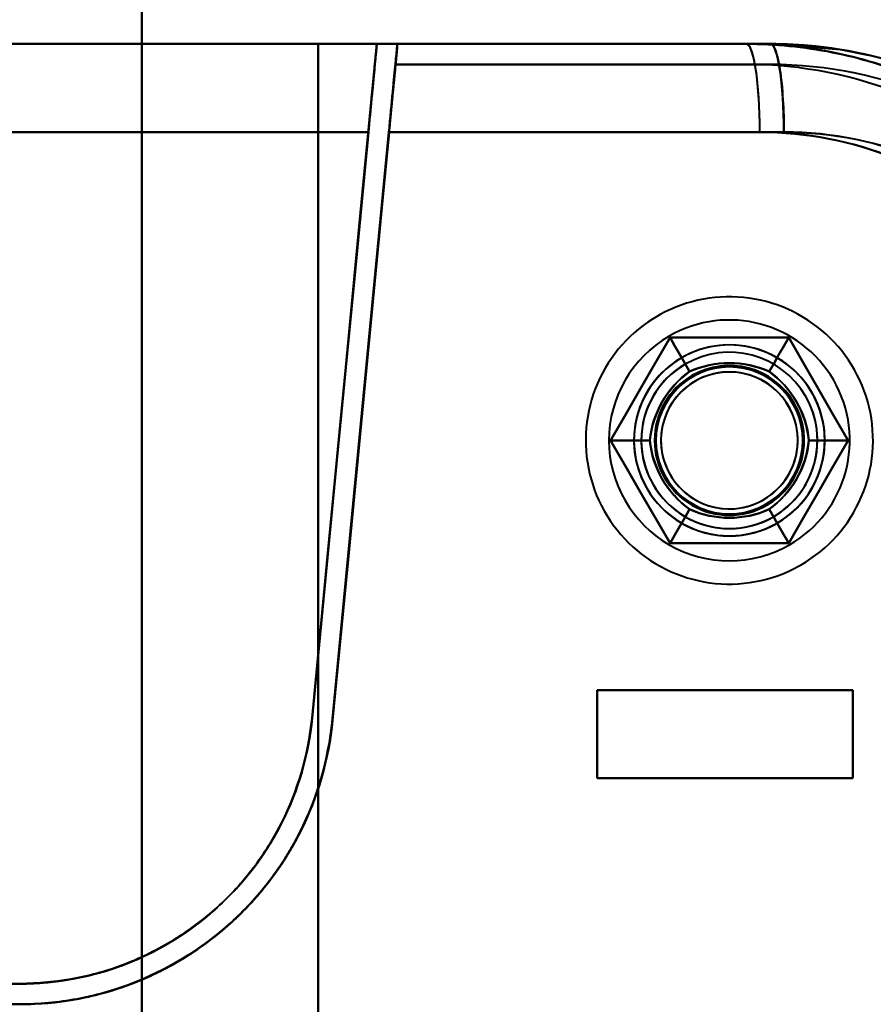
# Model space of a CAD drawing. Header units: millimetres. Extents: x -1115 to 1388, y -280 to 1010.
# Tile 64 of 76: x -322 to -293, y 785 to 818. Entities that reach past the tile are written whole.
import ezdxf

# ---------------------------------------------------------------- set-up
doc = ezdxf.new("R2010")
doc.units = ezdxf.units.MM
doc.layers.add('G-IMPT', color=8, linetype='Continuous', lineweight=40)

# ---------------------------------------------------------------- blocks, each defined once
blk = doc.blocks.new('NEXA 700 CALQUES_dwg-751640-Droite')
at = {"layer": 'G-IMPT'}
for p, q in [((-342.305, 817.372), (-309.5, 817.372)), ((-342.305, 817.372), (-309.5, 817.372)), ((-309.5, 817.372), (-342.305, 817.372)), ((-309.5, 817.372), (-342.305, 817.372)), ((-296.105, 817.372), (-308.802, 817.372)), ((-296.105, 817.372), (-308.802, 817.372)), ((-308.802, 817.372), (-296.105, 817.372)), ((-308.797, 817.372), (-296.919, 817.372)), ((-308.797, 817.372), (-296.919, 817.372)), ((-296.919, 817.372), (-308.797, 817.372)), ((-342.221, 814.372), (-309.788, 814.372)), ((-342.221, 814.372), (-309.788, 814.372)), ((-309.788, 814.372), (-342.221, 814.372)), ((-309.788, 814.372), (-342.221, 814.372)), ((-295.643, 814.372), (-309.089, 814.372)), ((-309.089, 814.372), (-295.643, 814.372)), ((-296.463, 814.372), (-309.085, 814.372)), ((-309.085, 814.372), (-296.463, 814.372)), ((-302, 795.372), (-293.3, 795.372)), ((-302, 795.372), (-293.3, 795.372)), ((-293.3, 795.372), (-302, 795.372)), ((-293.3, 795.372), (-302, 795.372)), ((-293.3, 792.372), (-302, 792.372)), ((-293.3, 792.372), (-302, 792.372)), ((-302, 792.372), (-293.3, 792.372)), ((-302, 792.372), (-293.3, 792.372)), ((-342.221, 785.372), (-321.657, 785.372)), ((-321.657, 785.372), (-342.221, 785.372)), ((-342.221, 785.372), (-321.657, 785.372)), ((-321.657, 784.672), (-342.221, 784.672))]:
    blk.add_line(p, q, dxfattribs=at)
at = {"layer": 'G-IMPT', "flags": 128}
for points in [[(-317.5, 717.872), (-317.5, 747.872), (-317.5, 777.872), (-317.5, 807.872), (-317.5, 837.872)], [(-317.5, 837.872), (-317.5, 807.872), (-317.5, 777.872), (-317.5, 747.872), (-317.5, 717.872)], [(-317.5, 717.872), (-317.5, 747.872), (-317.5, 777.872), (-317.5, 807.872), (-317.5, 837.872)], [(-317.5, 837.872), (-317.5, 807.872), (-317.5, 777.872), (-317.5, 747.872), (-317.5, 717.872)], [(-317.5, 717.872), (-317.5, 747.872), (-317.5, 777.872), (-317.5, 807.872), (-317.5, 837.872)], [(-317.5, 837.872), (-317.5, 807.872), (-317.5, 777.872), (-317.5, 747.872), (-317.5, 717.872)], [(-317.5, 837.872), (-317.5, 807.872), (-317.5, 777.872), (-317.5, 747.872), (-317.5, 717.872)], [(-317.5, 717.872), (-317.5, 747.872), (-317.5, 777.872), (-317.5, 807.872), (-317.5, 837.872)], [(-309.5, 817.372), (-324.069, 817.372), (-338.682, 817.372), (-342.305, 817.372)], [(-342.305, 817.372), (-327.683, 817.372), (-313.101, 817.372), (-309.5, 817.372)], [(-340.485, 817.372), (-334.738, 817.372), (-328.992, 817.372), (-323.246, 817.372), (-317.5, 817.372)], [(-317.5, 817.372), (-323.246, 817.372), (-328.992, 817.372), (-334.738, 817.372), (-340.485, 817.372)], [(-317.5, 817.372), (-323.246, 817.372), (-328.992, 817.372), (-334.738, 817.372), (-340.485, 817.372)], [(-340.485, 817.372), (-334.738, 817.372), (-328.992, 817.372), (-323.246, 817.372), (-317.5, 817.372)], [(-317.5, 817.372), (-317.5, 797.622), (-317.5, 777.872), (-317.5, 758.122), (-317.5, 738.372)], [(-317.5, 817.372), (-316, 817.372), (-314.5, 817.372), (-313, 817.372), (-311.5, 817.372)], [(-317.5, 738.372), (-317.5, 758.122), (-317.5, 777.872), (-317.5, 797.622), (-317.5, 817.372)], [(-311.5, 817.372), (-313, 817.372), (-314.5, 817.372), (-316, 817.372), (-317.5, 817.372)], [(-317.5, 817.372), (-317.5, 797.622), (-317.5, 777.872), (-317.5, 758.122), (-317.5, 738.372)], [(-317.5, 738.372), (-317.5, 758.122), (-317.5, 777.872), (-317.5, 797.622), (-317.5, 817.372)], [(-311.5, 817.372), (-313, 817.372), (-314.5, 817.372), (-316, 817.372), (-317.5, 817.372)], [(-317.5, 817.372), (-316, 817.372), (-314.5, 817.372), (-313, 817.372), (-311.5, 817.372)], [(-309.5, 817.372), (-310.051, 811.634), (-310.601, 805.895), (-311.152, 800.156), (-311.703, 794.417)], [(-311.703, 794.417), (-311.152, 800.156), (-310.601, 805.895), (-310.051, 811.634), (-309.5, 817.372)], [(-309.5, 817.372), (-310.051, 811.634), (-310.601, 805.895), (-311.152, 800.156), (-311.703, 794.417)], [(-311.703, 794.417), (-311.152, 800.156), (-310.601, 805.895), (-310.051, 811.634), (-309.5, 817.372)], [(-311.5, 817.372), (-311.5, 797.622), (-311.5, 777.872), (-311.5, 758.122), (-311.5, 738.372)], [(-311.5, 738.372), (-311.5, 758.122), (-311.5, 777.872), (-311.5, 797.622), (-311.5, 817.372)], [(-296.105, 817.372), (-299.954, 817.372), (-303.802, 817.372), (-307.651, 817.372), (-311.5, 817.372)], [(-311.5, 817.372), (-311.5, 797.622), (-311.5, 777.872), (-311.5, 758.122), (-311.5, 738.372)], [(-311.5, 738.372), (-311.5, 758.122), (-311.5, 777.872), (-311.5, 797.622), (-311.5, 817.372)], [(-311.5, 738.372), (-311.5, 758.122), (-311.5, 777.872), (-311.5, 797.622), (-311.5, 817.372)], [(-311.5, 817.372), (-311.5, 797.622), (-311.5, 777.872), (-311.5, 758.122), (-311.5, 738.372)], [(-311.5, 817.372), (-307.855, 817.372), (-304.209, 817.372), (-300.564, 817.372), (-296.919, 817.372)], [(-311.5, 738.372), (-311.5, 758.122), (-311.5, 777.872), (-311.5, 797.622), (-311.5, 817.372)], [(-311.5, 817.372), (-307.651, 817.372), (-303.802, 817.372), (-299.954, 817.372), (-296.105, 817.372)], [(-296.919, 817.372), (-300.564, 817.372), (-304.209, 817.372), (-307.855, 817.372), (-311.5, 817.372)], [(-311.5, 817.372), (-311.5, 797.622), (-311.5, 777.872), (-311.5, 758.122), (-311.5, 738.372)], [(-296.105, 817.372), (-299.454, 817.372), (-302.802, 817.372), (-306.151, 817.372), (-309.5, 817.372)], [(-309.5, 817.372), (-306.355, 817.372), (-303.209, 817.372), (-300.064, 817.372), (-296.919, 817.372)], [(-309.5, 817.372), (-306.151, 817.372), (-302.802, 817.372), (-299.454, 817.372), (-296.105, 817.372)], [(-296.919, 817.372), (-300.064, 817.372), (-303.209, 817.372), (-306.355, 817.372), (-309.5, 817.372)], [(-308.869, 816.672), (-308.852, 816.847), (-308.835, 817.022), (-308.818, 817.197), (-308.802, 817.372)], [(-308.802, 817.372), (-308.818, 817.197), (-308.835, 817.022), (-308.852, 816.847), (-308.869, 816.672)], [(-308.797, 817.372), (-308.814, 817.197), (-308.83, 817.022), (-308.847, 816.847), (-308.864, 816.672)], [(-308.864, 816.672), (-308.847, 816.847), (-308.83, 817.022), (-308.814, 817.197), (-308.797, 817.372)], [(-308.802, 817.372), (-305.627, 817.372), (-302.453, 817.372), (-299.279, 817.372), (-296.105, 817.372)], [(-296.105, 817.372), (-299.279, 817.372), (-302.453, 817.372), (-305.627, 817.372), (-308.802, 817.372)], [(-308.797, 817.372), (-305.827, 817.372), (-302.858, 817.372), (-299.888, 817.372), (-296.919, 817.372)], [(-296.919, 817.372), (-299.888, 817.372), (-302.858, 817.372), (-305.827, 817.372), (-308.797, 817.372)], [(-296.105, 817.372), (-293.715, 817.177), (-292.766, 816.991)], [(-308.869, 816.672), (-309.412, 811.013), (-309.955, 805.353), (-310.498, 799.694), (-311.041, 794.034)], [(-311.041, 794.034), (-310.498, 799.694), (-309.955, 805.353), (-309.412, 811.013), (-308.869, 816.672)], [(-311.006, 794.35), (-310.47, 799.931), (-309.935, 805.511), (-309.399, 811.092), (-308.864, 816.672)], [(-308.864, 816.672), (-309.399, 811.092), (-309.935, 805.511), (-310.47, 799.931), (-311.006, 794.35)], [(-296.105, 816.672), (-299.296, 816.672), (-302.487, 816.672), (-305.678, 816.672), (-308.869, 816.672)], [(-308.869, 816.672), (-305.678, 816.672), (-302.487, 816.672), (-299.296, 816.672), (-296.105, 816.672)], [(-296.105, 816.672), (-299.296, 816.672), (-302.487, 816.672), (-305.678, 816.672), (-308.869, 816.672)], [(-308.869, 816.672), (-305.678, 816.672), (-302.487, 816.672), (-299.296, 816.672), (-296.105, 816.672)], [(-308.864, 816.672), (-305.878, 816.672), (-302.891, 816.672), (-299.905, 816.672), (-296.919, 816.672)], [(-308.864, 816.672), (-305.878, 816.672), (-302.891, 816.672), (-299.905, 816.672), (-296.919, 816.672)], [(-296.919, 816.672), (-299.905, 816.672), (-302.891, 816.672), (-305.878, 816.672), (-308.864, 816.672)], [(-296.919, 816.672), (-299.905, 816.672), (-302.891, 816.672), (-305.878, 816.672), (-308.864, 816.672)], [(-311.703, 794.417), (-311.224, 799.407), (-310.745, 804.396), (-310.266, 809.385), (-309.788, 814.372)], [(-309.788, 814.372), (-310.266, 809.385), (-310.745, 804.396), (-311.224, 799.407), (-311.703, 794.417)], [(-309.788, 814.372), (-310.266, 809.385), (-310.745, 804.396), (-311.224, 799.407), (-311.703, 794.417)], [(-311.703, 794.417), (-311.224, 799.407), (-310.745, 804.396), (-310.266, 809.385), (-309.788, 814.372)], [(-309.089, 814.372), (-309.577, 809.289), (-310.065, 804.205), (-310.553, 799.12), (-311.041, 794.034)], [(-311.041, 794.034), (-310.553, 799.12), (-310.065, 804.205), (-309.577, 809.289), (-309.089, 814.372)], [(-311.006, 794.35), (-310.526, 799.357), (-310.045, 804.363), (-309.565, 809.368), (-309.085, 814.372)], [(-309.085, 814.372), (-309.565, 809.368), (-310.045, 804.363), (-310.526, 799.357), (-311.006, 794.35)], [(-295.055, 799.637), (-294.887, 799.738), (-294.724, 799.846), (-294.565, 799.96), (-294.411, 800.081), (-294.262, 800.207), (-294.118, 800.34), (-293.98, 800.478), (-293.847, 800.621), (-293.72, 800.77), (-293.599, 800.924), (-293.484, 801.082), (-293.375, 801.245), (-293.274, 801.412), (-293.179, 801.583), (-293.09, 801.757), (-293.009, 801.936), (-292.936, 802.117), (-292.869, 802.301), (-292.81, 802.487), (-292.758, 802.676), (-292.714, 802.866), (-292.678, 803.058), (-292.649, 803.252), (-292.628, 803.446), (-292.615, 803.642), (-292.61, 803.837), (-292.612, 804.033), (-292.623, 804.228), (-292.641, 804.423), (-292.667, 804.617), (-292.7, 804.809), (-292.741, 805.001), (-292.79, 805.19), (-292.847, 805.377), (-292.911, 805.562), (-292.982, 805.744), (-293.061, 805.923), (-293.146, 806.099), (-293.239, 806.272), (-293.338, 806.44), (-293.444, 806.605), (-293.556, 806.765), (-293.675, 806.92), (-293.8, 807.07), (-293.931, 807.216), (-294.068, 807.356), (-294.21, 807.49), (-294.357, 807.619), (-294.509, 807.742), (-294.666, 807.858), (-294.828, 807.968), (-294.994, 808.072), (-295.164, 808.169), (-295.338, 808.259), (-295.515, 808.342), (-295.695, 808.417), (-295.878, 808.486), (-296.064, 808.547), (-296.252, 808.601), (-296.442, 808.647), (-296.634, 808.685), (-296.827, 808.716), (-297.022, 808.739), (-297.217, 808.755), (-297.412, 808.762), (-297.608, 808.762), (-297.803, 808.753), (-297.998, 808.737), (-298.192, 808.714), (-298.385, 808.682), (-298.577, 808.643), (-298.767, 808.596), (-298.955, 808.541), (-299.14, 808.479), (-299.323, 808.41), (-299.503, 808.334), (-299.68, 808.25), (-299.853, 808.159), (-299.945, 808.108)], [(-295.055, 799.637), (-294.887, 799.738), (-294.724, 799.846), (-294.565, 799.96), (-294.411, 800.081), (-294.262, 800.207), (-294.118, 800.34), (-293.98, 800.478), (-293.847, 800.621), (-293.72, 800.77), (-293.599, 800.924), (-293.484, 801.082), (-293.375, 801.245), (-293.274, 801.412), (-293.179, 801.583), (-293.09, 801.757), (-293.009, 801.936), (-292.936, 802.117), (-292.869, 802.301), (-292.81, 802.487), (-292.758, 802.676), (-292.714, 802.866), (-292.678, 803.058), (-292.649, 803.252), (-292.628, 803.446), (-292.615, 803.642), (-292.61, 803.837), (-292.612, 804.033), (-292.623, 804.228), (-292.641, 804.423), (-292.667, 804.617), (-292.7, 804.809), (-292.741, 805.001), (-292.79, 805.19), (-292.847, 805.377), (-292.911, 805.562), (-292.982, 805.744), (-293.061, 805.923), (-293.146, 806.099), (-293.239, 806.272), (-293.338, 806.44), (-293.444, 806.605), (-293.556, 806.765), (-293.675, 806.92), (-293.8, 807.07), (-293.931, 807.216), (-294.068, 807.356), (-294.21, 807.49), (-294.357, 807.619), (-294.509, 807.742), (-294.666, 807.858), (-294.828, 807.968), (-294.994, 808.072), (-295.164, 808.169), (-295.338, 808.259), (-295.515, 808.342), (-295.695, 808.417), (-295.878, 808.486), (-296.064, 808.547), (-296.252, 808.601), (-296.442, 808.647), (-296.634, 808.685), (-296.827, 808.716), (-297.022, 808.739), (-297.217, 808.755), (-297.412, 808.762), (-297.608, 808.762), (-297.803, 808.753), (-297.998, 808.737), (-298.192, 808.714), (-298.385, 808.682), (-298.577, 808.643), (-298.767, 808.596), (-298.955, 808.541), (-299.14, 808.479), (-299.323, 808.41), (-299.503, 808.334), (-299.68, 808.25), (-299.853, 808.159), (-299.945, 808.108)], [(-299.945, 808.108), (-300.113, 808.006), (-300.276, 807.899), (-300.435, 807.784), (-300.589, 807.664), (-300.738, 807.537), (-300.882, 807.405), (-301.02, 807.267), (-301.153, 807.123), (-301.28, 806.975), (-301.401, 806.821), (-301.516, 806.663), (-301.625, 806.5), (-301.726, 806.333), (-301.821, 806.162), (-301.91, 805.987), (-301.991, 805.809), (-302.064, 805.628), (-302.131, 805.444), (-302.19, 805.258), (-302.242, 805.069), (-302.286, 804.878), (-302.322, 804.686), (-302.351, 804.493), (-302.372, 804.298), (-302.385, 804.103), (-302.39, 803.908), (-302.388, 803.712), (-302.377, 803.517), (-302.359, 803.322), (-302.333, 803.128), (-302.3, 802.935), (-302.259, 802.744), (-302.21, 802.555), (-302.153, 802.367), (-302.089, 802.183), (-302.018, 802), (-301.939, 801.821), (-301.854, 801.645), (-301.761, 801.473), (-301.662, 801.304), (-301.556, 801.14), (-301.444, 800.98), (-301.325, 800.825), (-301.2, 800.674), (-301.069, 800.529), (-300.932, 800.389), (-300.79, 800.254), (-300.643, 800.126), (-300.491, 800.003), (-300.334, 799.886), (-300.172, 799.776), (-300.006, 799.673), (-299.836, 799.576), (-299.662, 799.486), (-299.485, 799.403), (-299.305, 799.327), (-299.122, 799.259), (-298.936, 799.197), (-298.748, 799.144), (-298.558, 799.098), (-298.366, 799.059), (-298.173, 799.028), (-297.978, 799.005), (-297.783, 798.99), (-297.588, 798.983), (-297.392, 798.983), (-297.197, 798.991), (-297.002, 799.007), (-296.808, 799.031), (-296.615, 799.063), (-296.423, 799.102), (-296.233, 799.149), (-296.045, 799.203), (-295.86, 799.265), (-295.677, 799.334), (-295.497, 799.411), (-295.32, 799.495), (-295.147, 799.585), (-295.055, 799.637)], [(-299.945, 808.108), (-300.113, 808.006), (-300.276, 807.899), (-300.435, 807.784), (-300.589, 807.664), (-300.738, 807.537), (-300.882, 807.405), (-301.02, 807.267), (-301.153, 807.123), (-301.28, 806.975), (-301.401, 806.821), (-301.516, 806.663), (-301.625, 806.5), (-301.726, 806.333), (-301.821, 806.162), (-301.91, 805.987), (-301.991, 805.809), (-302.064, 805.628), (-302.131, 805.444), (-302.19, 805.258), (-302.242, 805.069), (-302.286, 804.878), (-302.322, 804.686), (-302.351, 804.493), (-302.372, 804.298), (-302.385, 804.103), (-302.39, 803.908), (-302.388, 803.712), (-302.377, 803.517), (-302.359, 803.322), (-302.333, 803.128), (-302.3, 802.935), (-302.259, 802.744), (-302.21, 802.555), (-302.153, 802.367), (-302.089, 802.183), (-302.018, 802), (-301.939, 801.821), (-301.854, 801.645), (-301.761, 801.473), (-301.662, 801.304), (-301.556, 801.14), (-301.444, 800.98), (-301.325, 800.825), (-301.2, 800.674), (-301.069, 800.529), (-300.932, 800.389), (-300.79, 800.254), (-300.643, 800.126), (-300.491, 800.003), (-300.334, 799.886), (-300.172, 799.776), (-300.006, 799.673), (-299.836, 799.576), (-299.662, 799.486), (-299.485, 799.403), (-299.305, 799.327), (-299.122, 799.259), (-298.936, 799.197), (-298.748, 799.144), (-298.558, 799.098), (-298.366, 799.059), (-298.173, 799.028), (-297.978, 799.005), (-297.783, 798.99), (-297.588, 798.983), (-297.392, 798.983), (-297.197, 798.991), (-297.002, 799.007), (-296.808, 799.031), (-296.615, 799.063), (-296.423, 799.102), (-296.233, 799.149), (-296.045, 799.203), (-295.86, 799.265), (-295.677, 799.334), (-295.497, 799.411), (-295.32, 799.495), (-295.147, 799.585), (-295.055, 799.637)], [(-301.541, 803.872), (-301.036, 804.747), (-300.531, 805.622), (-300.026, 806.497), (-299.521, 807.372)], [(-299.521, 807.372), (-300.026, 806.497), (-300.531, 805.622), (-301.036, 804.747), (-301.541, 803.872)], [(-301.541, 803.872), (-301.036, 804.747), (-300.531, 805.622), (-300.026, 806.497), (-299.521, 807.372)], [(-301.541, 803.872), (-301.036, 804.747), (-300.531, 805.622), (-300.026, 806.497), (-299.521, 807.372)], [(-299.521, 807.372), (-300.026, 806.497), (-300.531, 805.622), (-301.036, 804.747), (-301.541, 803.872)], [(-299.521, 807.372), (-300.026, 806.497), (-300.531, 805.622), (-301.036, 804.747), (-301.541, 803.872)], [(-299.521, 807.372), (-300.026, 806.497), (-300.531, 805.622), (-301.036, 804.747), (-301.541, 803.872)], [(-301.541, 803.872), (-301.036, 804.747), (-300.531, 805.622), (-300.026, 806.497), (-299.521, 807.372)], [(-299.521, 807.372), (-300.026, 806.497), (-300.531, 805.622), (-301.036, 804.747), (-301.541, 803.872)], [(-299.521, 807.372), (-300.026, 806.497), (-300.531, 805.622), (-301.036, 804.747), (-301.541, 803.872)], [(-301.541, 803.872), (-301.036, 804.747), (-300.531, 805.622), (-300.026, 806.497), (-299.521, 807.372)], [(-301.541, 803.872), (-301.036, 804.747), (-300.531, 805.622), (-300.026, 806.497), (-299.521, 807.372)], [(-299.521, 807.372), (-299.354, 807.084), (-299.188, 806.795), (-299.021, 806.507), (-298.855, 806.218)], [(-298.855, 806.218), (-299.021, 806.507), (-299.188, 806.795), (-299.354, 807.084), (-299.521, 807.372)], [(-299.521, 807.372), (-298.51, 807.372), (-297.5, 807.372), (-296.49, 807.372), (-295.479, 807.372)], [(-295.479, 807.372), (-296.49, 807.372), (-297.5, 807.372), (-298.51, 807.372), (-299.521, 807.372)], [(-299.521, 807.372), (-298.51, 807.372), (-297.5, 807.372), (-296.49, 807.372), (-295.479, 807.372)], [(-299.521, 807.372), (-298.51, 807.372), (-297.5, 807.372), (-296.49, 807.372), (-295.479, 807.372)], [(-295.479, 807.372), (-296.49, 807.372), (-297.5, 807.372), (-298.51, 807.372), (-299.521, 807.372)], [(-295.479, 807.372), (-296.49, 807.372), (-297.5, 807.372), (-298.51, 807.372), (-299.521, 807.372)], [(-295.479, 807.372), (-296.49, 807.372), (-297.5, 807.372), (-298.51, 807.372), (-299.521, 807.372)], [(-299.521, 807.372), (-299.354, 807.084), (-299.188, 806.795), (-299.021, 806.507), (-298.855, 806.218)], [(-298.855, 806.218), (-299.021, 806.507), (-299.188, 806.795), (-299.354, 807.084), (-299.521, 807.372)], [(-299.521, 807.372), (-298.51, 807.372), (-297.5, 807.372), (-296.49, 807.372), (-295.479, 807.372)], [(-295.479, 807.372), (-296.49, 807.372), (-297.5, 807.372), (-298.51, 807.372), (-299.521, 807.372)], [(-295.479, 807.372), (-296.49, 807.372), (-297.5, 807.372), (-298.51, 807.372), (-299.521, 807.372)], [(-299.521, 807.372), (-298.51, 807.372), (-297.5, 807.372), (-296.49, 807.372), (-295.479, 807.372)], [(-299.521, 807.372), (-298.51, 807.372), (-297.5, 807.372), (-296.49, 807.372), (-295.479, 807.372)], [(-295.479, 807.372), (-295.646, 807.084), (-295.812, 806.795), (-295.979, 806.507), (-296.145, 806.218)], [(-296.145, 806.218), (-295.979, 806.507), (-295.812, 806.795), (-295.646, 807.084), (-295.479, 807.372)], [(-295.479, 807.372), (-295.646, 807.084), (-295.812, 806.795), (-295.979, 806.507), (-296.145, 806.218)], [(-296.145, 806.218), (-295.979, 806.507), (-295.812, 806.795), (-295.646, 807.084), (-295.479, 807.372)], [(-295.479, 807.372), (-294.974, 806.497), (-294.469, 805.622), (-293.964, 804.747), (-293.459, 803.872)], [(-293.459, 803.872), (-293.964, 804.747), (-294.469, 805.622), (-294.974, 806.497), (-295.479, 807.372)], [(-295.479, 807.372), (-294.974, 806.497), (-294.469, 805.622), (-293.964, 804.747), (-293.459, 803.872)], [(-295.479, 807.372), (-294.974, 806.497), (-294.469, 805.622), (-293.964, 804.747), (-293.459, 803.872)], [(-293.459, 803.872), (-293.964, 804.747), (-294.469, 805.622), (-294.974, 806.497), (-295.479, 807.372)], [(-293.459, 803.872), (-293.964, 804.747), (-294.469, 805.622), (-294.974, 806.497), (-295.479, 807.372)], [(-293.459, 803.872), (-293.964, 804.747), (-294.469, 805.622), (-294.974, 806.497), (-295.479, 807.372)], [(-295.479, 807.372), (-294.974, 806.497), (-294.469, 805.622), (-293.964, 804.747), (-293.459, 803.872)], [(-293.459, 803.872), (-293.964, 804.747), (-294.469, 805.622), (-294.974, 806.497), (-295.479, 807.372)], [(-293.459, 803.872), (-293.964, 804.747), (-294.469, 805.622), (-294.974, 806.497), (-295.479, 807.372)], [(-295.479, 807.372), (-294.974, 806.497), (-294.469, 805.622), (-293.964, 804.747), (-293.459, 803.872)], [(-295.479, 807.372), (-294.974, 806.497), (-294.469, 805.622), (-293.964, 804.747), (-293.459, 803.872)], [(-300.209, 803.872), (-300.542, 803.872), (-300.875, 803.872), (-301.208, 803.872), (-301.541, 803.872)], [(-299.521, 800.372), (-300.026, 801.247), (-300.531, 802.122), (-301.036, 802.997), (-301.541, 803.872)], [(-301.541, 803.872), (-301.208, 803.872), (-300.875, 803.872), (-300.542, 803.872), (-300.209, 803.872)], [(-301.541, 803.872), (-301.036, 802.997), (-300.531, 802.122), (-300.026, 801.247), (-299.521, 800.372)], [(-299.521, 800.372), (-300.026, 801.247), (-300.531, 802.122), (-301.036, 802.997), (-301.541, 803.872)], [(-299.521, 800.372), (-300.026, 801.247), (-300.531, 802.122), (-301.036, 802.997), (-301.541, 803.872)], [(-301.541, 803.872), (-301.036, 802.997), (-300.531, 802.122), (-300.026, 801.247), (-299.521, 800.372)], [(-301.541, 803.872), (-301.036, 802.997), (-300.531, 802.122), (-300.026, 801.247), (-299.521, 800.372)], [(-301.541, 803.872), (-301.208, 803.872), (-300.875, 803.872), (-300.542, 803.872), (-300.209, 803.872)], [(-300.209, 803.872), (-300.542, 803.872), (-300.875, 803.872), (-301.208, 803.872), (-301.541, 803.872)], [(-301.541, 803.872), (-301.036, 802.997), (-300.531, 802.122), (-300.026, 801.247), (-299.521, 800.372)], [(-299.521, 800.372), (-300.026, 801.247), (-300.531, 802.122), (-301.036, 802.997), (-301.541, 803.872)], [(-301.541, 803.872), (-301.036, 802.997), (-300.531, 802.122), (-300.026, 801.247), (-299.521, 800.372)], [(-301.541, 803.872), (-301.036, 802.997), (-300.531, 802.122), (-300.026, 801.247), (-299.521, 800.372)], [(-299.521, 800.372), (-300.026, 801.247), (-300.531, 802.122), (-301.036, 802.997), (-301.541, 803.872)], [(-299.521, 800.372), (-300.026, 801.247), (-300.531, 802.122), (-301.036, 802.997), (-301.541, 803.872)], [(-293.459, 803.872), (-293.964, 802.997), (-294.469, 802.122), (-294.974, 801.247), (-295.479, 800.372)], [(-295.479, 800.372), (-294.974, 801.247), (-294.469, 802.122), (-293.964, 802.997), (-293.459, 803.872)], [(-293.459, 803.872), (-293.964, 802.997), (-294.469, 802.122), (-294.974, 801.247), (-295.479, 800.372)], [(-293.459, 803.872), (-293.964, 802.997), (-294.469, 802.122), (-294.974, 801.247), (-295.479, 800.372)], [(-295.479, 800.372), (-294.974, 801.247), (-294.469, 802.122), (-293.964, 802.997), (-293.459, 803.872)], [(-295.479, 800.372), (-294.974, 801.247), (-294.469, 802.122), (-293.964, 802.997), (-293.459, 803.872)], [(-295.479, 800.372), (-294.974, 801.247), (-294.469, 802.122), (-293.964, 802.997), (-293.459, 803.872)], [(-293.459, 803.872), (-293.964, 802.997), (-294.469, 802.122), (-294.974, 801.247), (-295.479, 800.372)], [(-295.479, 800.372), (-294.974, 801.247), (-294.469, 802.122), (-293.964, 802.997), (-293.459, 803.872)], [(-295.479, 800.372), (-294.974, 801.247), (-294.469, 802.122), (-293.964, 802.997), (-293.459, 803.872)], [(-293.459, 803.872), (-293.964, 802.997), (-294.469, 802.122), (-294.974, 801.247), (-295.479, 800.372)], [(-293.459, 803.872), (-293.964, 802.997), (-294.469, 802.122), (-294.974, 801.247), (-295.479, 800.372)], [(-293.459, 803.872), (-293.792, 803.872), (-294.125, 803.872), (-294.458, 803.872), (-294.791, 803.872)], [(-294.791, 803.872), (-294.458, 803.872), (-294.125, 803.872), (-293.792, 803.872), (-293.459, 803.872)], [(-293.459, 803.872), (-293.792, 803.872), (-294.125, 803.872), (-294.458, 803.872), (-294.791, 803.872)], [(-294.791, 803.872), (-294.458, 803.872), (-294.125, 803.872), (-293.792, 803.872), (-293.459, 803.872)], [(-299.521, 800.372), (-299.354, 800.661), (-299.188, 800.949), (-299.021, 801.238), (-298.855, 801.526)], [(-298.855, 801.526), (-299.021, 801.238), (-299.188, 800.949), (-299.354, 800.661), (-299.521, 800.372)], [(-298.855, 801.526), (-299.021, 801.238), (-299.188, 800.949), (-299.354, 800.661), (-299.521, 800.372)], [(-299.521, 800.372), (-299.354, 800.661), (-299.188, 800.949), (-299.021, 801.238), (-298.855, 801.526)], [(-295.479, 800.372), (-295.646, 800.661), (-295.812, 800.949), (-295.979, 801.238), (-296.145, 801.526)], [(-296.145, 801.526), (-295.979, 801.238), (-295.812, 800.949), (-295.646, 800.661), (-295.479, 800.372)], [(-295.479, 800.372), (-295.646, 800.661), (-295.812, 800.949), (-295.979, 801.238), (-296.145, 801.526)], [(-296.145, 801.526), (-295.979, 801.238), (-295.812, 800.949), (-295.646, 800.661), (-295.479, 800.372)], [(-295.479, 800.372), (-296.49, 800.372), (-297.5, 800.372), (-298.51, 800.372), (-299.521, 800.372)], [(-299.521, 800.372), (-298.51, 800.372), (-297.5, 800.372), (-296.49, 800.372), (-295.479, 800.372)], [(-295.479, 800.372), (-296.49, 800.372), (-297.5, 800.372), (-298.51, 800.372), (-299.521, 800.372)], [(-295.479, 800.372), (-296.49, 800.372), (-297.5, 800.372), (-298.51, 800.372), (-299.521, 800.372)], [(-299.521, 800.372), (-298.51, 800.372), (-297.5, 800.372), (-296.49, 800.372), (-295.479, 800.372)], [(-299.521, 800.372), (-298.51, 800.372), (-297.5, 800.372), (-296.49, 800.372), (-295.479, 800.372)], [(-299.521, 800.372), (-298.51, 800.372), (-297.5, 800.372), (-296.49, 800.372), (-295.479, 800.372)], [(-295.479, 800.372), (-296.49, 800.372), (-297.5, 800.372), (-298.51, 800.372), (-299.521, 800.372)], [(-299.521, 800.372), (-298.51, 800.372), (-297.5, 800.372), (-296.49, 800.372), (-295.479, 800.372)], [(-299.521, 800.372), (-298.51, 800.372), (-297.5, 800.372), (-296.49, 800.372), (-295.479, 800.372)], [(-295.479, 800.372), (-296.49, 800.372), (-297.5, 800.372), (-298.51, 800.372), (-299.521, 800.372)], [(-295.479, 800.372), (-296.49, 800.372), (-297.5, 800.372), (-298.51, 800.372), (-299.521, 800.372)], [(-293.3, 795.372), (-295.475, 795.372), (-297.65, 795.372), (-299.825, 795.372), (-302, 795.372)], [(-302, 795.372), (-302, 794.622), (-302, 793.872), (-302, 793.122), (-302, 792.372)], [(-302, 792.372), (-302, 793.122), (-302, 793.872), (-302, 794.622), (-302, 795.372)], [(-302, 795.372), (-299.825, 795.372), (-297.65, 795.372), (-295.475, 795.372), (-293.3, 795.372)], [(-302, 795.372), (-299.825, 795.372), (-297.65, 795.372), (-295.475, 795.372), (-293.3, 795.372)], [(-302, 795.372), (-302, 794.622), (-302, 793.872), (-302, 793.122), (-302, 792.372)], [(-302, 792.372), (-302, 793.122), (-302, 793.872), (-302, 794.622), (-302, 795.372)], [(-302, 792.372), (-302, 793.122), (-302, 793.872), (-302, 794.622), (-302, 795.372)], [(-302, 795.372), (-302, 794.622), (-302, 793.872), (-302, 793.122), (-302, 792.372)], [(-293.3, 795.372), (-295.475, 795.372), (-297.65, 795.372), (-299.825, 795.372), (-302, 795.372)], [(-302, 792.372), (-302, 793.122), (-302, 793.872), (-302, 794.622), (-302, 795.372)], [(-302, 795.372), (-302, 794.622), (-302, 793.872), (-302, 793.122), (-302, 792.372)], [(-293.3, 792.372), (-293.3, 793.122), (-293.3, 793.872), (-293.3, 794.622), (-293.3, 795.372)], [(-293.3, 795.372), (-293.3, 794.622), (-293.3, 793.872), (-293.3, 793.122), (-293.3, 792.372)], [(-293.3, 792.372), (-293.3, 793.122), (-293.3, 793.872), (-293.3, 794.622), (-293.3, 795.372)], [(-293.3, 795.372), (-293.3, 794.622), (-293.3, 793.872), (-293.3, 793.122), (-293.3, 792.372)], [(-293.3, 795.372), (-293.3, 794.622), (-293.3, 793.872), (-293.3, 793.122), (-293.3, 792.372)], [(-293.3, 792.372), (-293.3, 793.122), (-293.3, 793.872), (-293.3, 794.622), (-293.3, 795.372)], [(-293.3, 795.372), (-293.3, 794.622), (-293.3, 793.872), (-293.3, 793.122), (-293.3, 792.372)], [(-293.3, 792.372), (-293.3, 793.122), (-293.3, 793.872), (-293.3, 794.622), (-293.3, 795.372)], [(-302, 792.372), (-299.825, 792.372), (-297.65, 792.372), (-295.475, 792.372), (-293.3, 792.372)], [(-293.3, 792.372), (-295.475, 792.372), (-297.65, 792.372), (-299.825, 792.372), (-302, 792.372)], [(-293.3, 792.372), (-295.475, 792.372), (-297.65, 792.372), (-299.825, 792.372), (-302, 792.372)], [(-302, 792.372), (-299.825, 792.372), (-297.65, 792.372), (-295.475, 792.372), (-293.3, 792.372)], [(-337.665, 785.372), (-333.663, 785.372), (-329.661, 785.372), (-325.659, 785.372), (-321.657, 785.372)], [(-321.657, 785.372), (-325.659, 785.372), (-329.661, 785.372), (-333.663, 785.372), (-337.665, 785.372)], [(-321.657, 785.372), (-325.659, 785.372), (-329.661, 785.372), (-333.663, 785.372), (-337.665, 785.372)], [(-337.665, 785.372), (-333.663, 785.372), (-329.661, 785.372), (-325.659, 785.372), (-321.657, 785.372)], [(-321.657, 784.672), (-325.659, 784.672), (-329.661, 784.672), (-333.663, 784.672), (-337.665, 784.672)], [(-337.665, 784.672), (-333.663, 784.672), (-329.661, 784.672), (-325.659, 784.672), (-321.657, 784.672)]]:
    blk.add_lwpolyline(points, dxfattribs=at)
at = {"layer": 'G-IMPT'}
for centre, radius, start, end in [((-296.919, 802.372), 15, 45.3864, 90), ((-296.919, 802.372), 15, 45.3864, 90), ((-296.919, 802.372), 15, 45.3864, 90), ((-296.919, 802.372), 15, 45.3864, 90), ((-296.919, 802.372), 15, 45.3864, 90), ((-296.919, 802.372), 15, 45.3864, 90), ((-296.105, 802.372), 15, 43.4832, 90), ((-296.105, 802.372), 15, 43.4832, 90), ((-296.105, 802.372), 15, 43.4832, 90), ((-296.105, 802.372), 15, 43.4832, 90), ((-296.105, 802.372), 15, 43.4832, 90), ((-296.105, 802.372), 15, 43.4832, 90), ((-296.919, 802.372), 14.3, 45.3864, 90), ((-296.919, 802.372), 14.3, 45.3864, 90), ((-296.919, 802.372), 14.3, 45.3864, 90), ((-296.919, 802.372), 14.3, 45.3864, 90), ((-296.105, 802.372), 14.3, 43.4832, 90), ((-296.105, 802.372), 14.3, 43.4832, 90), ((-296.105, 802.372), 14.3, 43.4832, 90), ((-296.105, 802.372), 14.3, 43.4832, 90), ((-297.5, 803.872), 4.1, 30, 120), ((-297.5, 803.872), 4.1, 30, 120), ((-297.5, 803.872), 4.1, 30, 120), ((-297.5, 803.872), 4.1, 30, 120), ((-297.5, 803.872), 4.1, 120, 300), ((-297.5, 803.872), 4.1, 120, 300), ((-297.5, 803.872), 4.1, 120, 300), ((-297.5, 803.872), 4.1, 120, 300), ((-297.5, 803.872), 3.25, 30, 210), ((-297.5, 803.872), 3.25, 0, 180), ((-297.5, 803.872), 3.25, 30, 210), ((-297.5, 803.872), 3.25, 0, 180), ((-297.5, 803.872), 3.25, 30, 120), ((-297.5, 803.872), 3.25, 0, 120), ((-297.5, 803.872), 3.25, 30, 120), ((-297.5, 803.872), 3.25, 300, 120), ((-297.5, 803.872), 3.25, 120, 300), ((-297.5, 803.872), 3.25, 120, 300), ((-297.5, 803.872), 3.25, 120, 180), ((-297.5, 803.872), 3.25, 120, 300), ((-297.5, 803.872), 3, 30, 210), ((-297.5, 803.872), 3, 30, 210), ((-297.5, 803.872), 3, 30, 210), ((-297.5, 803.872), 3, 30, 210), ((-297.5, 803.872), 3, 30, 210), ((-297.5, 803.872), 3, 30, 120), ((-297.5, 803.872), 3, 300, 120), ((-297.5, 803.872), 3, 300, 120), ((-297.5, 803.872), 3, 120, 210), ((-297.5, 803.872), 3, 120, 300), ((-297.5, 803.872), 3, 120, 300), ((-297.5, 803.872), 2.5, 0, 180), ((-297.5, 803.872), 2.5, 360, 180), ((-297.5, 803.872), 2.5, 0, 180), ((-297.5, 803.872), 2.5, 0, 180), ((-297.5, 803.872), 2.5, 0, 180), ((-297.5, 803.872), 2.5, 0, 180), ((-297.5, 803.872), 2.5, 0, 180), ((-297.5, 803.872), 2.5, 0, 180), ((-297.5, 803.872), 2.548, 300, 120), ((-297.5, 803.872), 2.548, 300, 120), ((-297.5, 803.872), 2.548, 300, 120), ((-297.5, 803.872), 2.548, 300, 120), ((-297.5, 803.872), 2.548, 300, 120), ((-297.5, 803.872), 2.548, 300, 120), ((-297.5, 803.872), 2.548, 300, 120), ((-297.5, 803.872), 2.548, 300, 120), ((-297.5, 803.872), 2.548, 120, 300), ((-297.5, 803.872), 2.548, 120, 300), ((-297.5, 803.872), 2.548, 120, 300), ((-297.5, 803.872), 2.548, 120, 300), ((-297.5, 803.872), 2.548, 120, 300), ((-297.5, 803.872), 2.548, 120, 300), ((-297.5, 803.872), 2.548, 120, 300), ((-297.5, 803.872), 2.548, 120, 300), ((-297.5, 803.872), 2.33, 84.284, 264.284), ((-297.5, 803.872), 2.33, 84.284, 264.284), ((-297.5, 803.872), 2.33, 84.284, 264.284), ((-297.5, 803.872), 2.33, 84.284, 264.284), ((-297.5, 803.872), 2.33, 335.716, 155.716), ((-297.5, 803.872), 2.33, 335.716, 155.716), ((-297.5, 803.872), 2.33, 335.716, 155.716), ((-297.5, 803.872), 2.33, 335.716, 155.716), ((-297.5, 803.872), 2.33, 264.284, 84.284), ((-297.5, 803.872), 2.33, 264.284, 84.284), ((-297.5, 803.872), 2.33, 264.284, 84.284), ((-297.5, 803.872), 2.33, 264.284, 84.284), ((-297.5, 803.872), 4.1, 300, 30), ((-297.5, 803.872), 4.1, 300, 30), ((-297.5, 803.872), 4.1, 300, 30), ((-297.5, 803.872), 4.1, 300, 30), ((-297.5, 803.872), 3.25, 210, 30), ((-297.5, 803.872), 3.25, 210, 30), ((-297.5, 803.872), 3, 210, 30), ((-297.5, 803.872), 3, 210, 30), ((-297.5, 803.872), 3, 210, 30), ((-297.5, 803.872), 3, 210, 30), ((-297.5, 803.872), 3, 210, 30), ((-297.5, 803.872), 3, 300, 30), ((-297.5, 803.872), 3.25, 300, 30), ((-297.5, 803.872), 3.25, 300, 30), ((-297.5, 803.872), 2.33, 155.716, 335.716), ((-297.5, 803.872), 2.33, 155.716, 335.716), ((-297.5, 803.872), 2.33, 155.716, 335.716), ((-297.5, 803.872), 2.33, 155.716, 335.716), ((-297.5, 803.872), 3.25, 180, 0), ((-297.5, 803.872), 3.25, 180, 300), ((-297.5, 803.872), 3.25, 180, 0), ((-297.5, 803.872), 2.5, 180, 0), ((-297.5, 803.872), 2.5, 180, 0), ((-297.5, 803.872), 2.5, 180, 0), ((-297.5, 803.872), 2.5, 180, 0), ((-297.5, 803.872), 2.5, 180, 0), ((-297.5, 803.872), 2.5, 180, 0), ((-297.5, 803.872), 2.5, 180, 0), ((-297.5, 803.872), 2.5, 180, 0), ((-297.5, 803.872), 3.25, 300, 0), ((-297.5, 803.872), 3, 210, 300), ((-321.657, 795.372), 10, 270, 354.5188), ((-321.657, 795.372), 10, 270, 354.5188), ((-321.657, 795.372), 10, 270, 354.5188), ((-321.657, 795.372), 10, 270, 354.5188), ((-321.657, 795.372), 10.7, 270, 354.5188), ((-321.657, 795.372), 10.7, 270, 354.5188), ((-321.657, 795.372), 10.7, 270, 352.8167), ((-321.657, 795.372), 10.7, 270, 352.8167)]:
    blk.add_arc(centre, radius, start, end, dxfattribs=at)
for centre, ratio in [((-296.919, 814.372), 0.151868), ((-296.105, 814.372), 0.154092)]:
    blk.add_ellipse(centre, major_axis=(0, 3), ratio=ratio, start_param=4.712389, end_param=6.283185, dxfattribs=at)
for points in [[(-309.5, 817.372), (-309.5, 817.369), (-309.504, 817.327), (-309.52, 817.164), (-309.547, 816.88), (-309.583, 816.509), (-309.627, 816.051), (-309.677, 815.527), (-309.73, 814.978), (-309.768, 814.579), (-309.788, 814.372)], [(-309.788, 814.372), (-309.748, 814.766), (-309.676, 815.553), (-309.579, 816.55), (-309.514, 817.216), (-309.503, 817.372), (-309.5, 817.372)], [(-309.5, 817.372), (-309.503, 817.372), (-309.514, 817.216), (-309.579, 816.55), (-309.676, 815.553), (-309.748, 814.766), (-309.788, 814.372)], [(-309.788, 814.372), (-309.768, 814.579), (-309.73, 814.978), (-309.677, 815.527), (-309.627, 816.051), (-309.583, 816.509), (-309.547, 816.88), (-309.52, 817.164), (-309.504, 817.327), (-309.5, 817.369), (-309.5, 817.372)], [(-308.802, 817.372), (-308.804, 817.372), (-308.815, 817.216), (-308.88, 816.55), (-308.977, 815.554), (-309.049, 814.767), (-309.089, 814.372)], [(-309.089, 814.372), (-309.07, 814.579), (-309.031, 814.978), (-308.979, 815.527), (-308.928, 816.051), (-308.884, 816.509), (-308.849, 816.88), (-308.822, 817.164), (-308.806, 817.327), (-308.802, 817.369), (-308.802, 817.372)], [(-309.085, 814.372), (-309.044, 814.767), (-308.972, 815.554), (-308.876, 816.55), (-308.811, 817.216), (-308.8, 817.372), (-308.797, 817.372)], [(-308.797, 817.372), (-308.797, 817.369), (-308.801, 817.327), (-308.817, 817.164), (-308.844, 816.88), (-308.88, 816.509), (-308.924, 816.051), (-308.974, 815.527), (-309.027, 814.978), (-309.065, 814.579), (-309.085, 814.372)], [(-286.384, 813.05), (-287.076, 813.733), (-288.593, 814.964), (-291.194, 816.339), (-293.99, 817.18), (-295.942, 817.372), (-296.919, 817.372)], [(-296.463, 814.372), (-296.463, 814.726), (-296.486, 815.5), (-296.586, 816.561), (-296.747, 817.22), (-296.865, 817.372), (-296.919, 817.372)], [(-296.919, 817.372), (-295.943, 817.372), (-293.972, 817.176), (-291.2, 816.341), (-288.588, 814.96), (-287.084, 813.741), (-286.384, 813.05)], [(-296.105, 817.372), (-295.084, 817.372), (-293.048, 817.164), (-290.13, 816.242), (-287.474, 814.765), (-285.922, 813.434), (-285.221, 812.694)], [(-296.105, 817.372), (-296.05, 817.372), (-295.931, 817.22), (-295.768, 816.561), (-295.666, 815.5), (-295.643, 814.726), (-295.643, 814.372)], [(-285.221, 812.694), (-285.921, 813.432), (-287.491, 814.777), (-290.125, 816.241), (-293.048, 817.157), (-295.09, 817.372), (-296.105, 817.372)], [(-287.966, 810.915), (-289.1, 812.024), (-291.76, 813.757), (-294.892, 814.372), (-296.463, 814.372)], [(-296.463, 814.372), (-294.861, 814.366), (-291.774, 813.76), (-289.103, 812.022), (-287.966, 810.915)], [(-295.643, 814.372), (-294.01, 814.373), (-290.726, 813.702), (-287.998, 811.815), (-286.864, 810.63)], [(-286.864, 810.63), (-288.029, 811.836), (-290.726, 813.695), (-293.979, 814.366), (-295.643, 814.372)], [(-298.855, 806.218), (-298.421, 806.411), (-297.5, 806.604), (-296.579, 806.411), (-296.145, 806.218)], [(-296.145, 806.218), (-296.571, 806.41), (-297.5, 806.606), (-298.43, 806.41), (-298.855, 806.218)], [(-296.145, 806.218), (-296.579, 806.411), (-297.5, 806.604), (-298.421, 806.411), (-298.855, 806.218)], [(-298.855, 806.218), (-298.429, 806.41), (-297.5, 806.606), (-296.57, 806.41), (-296.145, 806.218)], [(-300.209, 803.872), (-300.159, 804.344), (-299.866, 805.238), (-299.239, 805.939), (-298.855, 806.218)], [(-298.855, 806.218), (-299.233, 805.946), (-299.867, 805.239), (-300.163, 804.336), (-300.209, 803.872)], [(-298.855, 806.218), (-299.238, 805.939), (-299.866, 805.239), (-300.159, 804.345), (-300.209, 803.872)], [(-300.209, 803.872), (-300.163, 804.336), (-299.867, 805.239), (-299.233, 805.946), (-298.855, 806.218)], [(-296.145, 806.218), (-295.762, 805.939), (-295.134, 805.239), (-294.841, 804.345), (-294.791, 803.872)], [(-294.791, 803.872), (-294.837, 804.336), (-295.133, 805.239), (-295.767, 805.946), (-296.145, 806.218)], [(-294.791, 803.872), (-294.841, 804.344), (-295.134, 805.238), (-295.761, 805.939), (-296.145, 806.218)], [(-296.145, 806.218), (-295.767, 805.946), (-295.133, 805.239), (-294.837, 804.336), (-294.791, 803.872)], [(-298.855, 801.526), (-299.238, 801.805), (-299.866, 802.506), (-300.159, 803.4), (-300.209, 803.872)], [(-300.209, 803.872), (-300.163, 803.408), (-299.867, 802.505), (-299.233, 801.798), (-298.855, 801.526)], [(-300.209, 803.872), (-300.159, 803.4), (-299.866, 802.506), (-299.239, 801.806), (-298.855, 801.526)], [(-298.855, 801.526), (-299.233, 801.799), (-299.867, 802.506), (-300.163, 803.408), (-300.209, 803.872)], [(-294.791, 803.872), (-294.841, 803.4), (-295.134, 802.506), (-295.761, 801.806), (-296.145, 801.526)], [(-296.145, 801.526), (-295.767, 801.799), (-295.133, 802.506), (-294.837, 803.408), (-294.791, 803.872)], [(-296.145, 801.526), (-295.762, 801.805), (-295.134, 802.506), (-294.841, 803.4), (-294.791, 803.872)], [(-294.791, 803.872), (-294.837, 803.408), (-295.133, 802.505), (-295.767, 801.798), (-296.145, 801.526)], [(-296.145, 801.526), (-296.579, 801.333), (-297.5, 801.14), (-298.421, 801.333), (-298.855, 801.526)], [(-298.855, 801.526), (-298.429, 801.334), (-297.5, 801.139), (-296.57, 801.334), (-296.145, 801.526)], [(-298.855, 801.526), (-298.421, 801.333), (-297.5, 801.14), (-296.579, 801.333), (-296.145, 801.526)], [(-296.145, 801.526), (-296.571, 801.334), (-297.5, 801.139), (-298.43, 801.334), (-298.855, 801.526)]]:
    blk.add_open_spline(points, degree=3, dxfattribs=at)
for points, knots in [([(-311.703, 794.417), (-311.823, 793.168), (-312.36, 791.345), (-313.66, 789.277), (-314.892, 787.931), (-316.38, 786.81), (-318.604, 785.71), (-320.437, 785.372), (-321.657, 785.372)], [0, 0, 0, 0, 0.25, 0.375, 0.5, 0.625, 0.75, 1, 1, 1, 1]), ([(-321.657, 785.372), (-321.02, 785.378), (-319.782, 785.497), (-318.058, 785.979), (-316.384, 786.821), (-314.892, 787.929), (-313.662, 789.277), (-312.355, 791.356), (-311.852, 793.12), (-311.703, 794.417)], [0, 0, 0, 0, 0.125, 0.25, 0.375, 0.5, 0.625, 0.75, 1, 1, 1, 1]), ([(-311.703, 794.417), (-311.852, 793.119), (-312.355, 791.355), (-313.663, 789.277), (-314.892, 787.929), (-316.384, 786.821), (-318.059, 785.979), (-319.782, 785.497), (-321.02, 785.378), (-321.657, 785.372)], [0, 0, 0, 0, 0.25, 0.375, 0.5, 0.625, 0.75, 0.875, 1, 1, 1, 1]), ([(-321.657, 785.372), (-320.438, 785.372), (-318.605, 785.71), (-316.38, 786.81), (-314.892, 787.931), (-313.661, 789.277), (-312.36, 791.344), (-311.823, 793.168), (-311.703, 794.417)], [0, 0, 0, 0, 0.25, 0.375, 0.5, 0.625, 0.75, 1, 1, 1, 1]), ([(-321.657, 784.672), (-320.976, 784.679), (-319.651, 784.806), (-317.807, 785.322), (-316.015, 786.222), (-314.418, 787.408), (-313.103, 788.85), (-311.704, 791.074), (-311.166, 792.962), (-311.006, 794.35)], [0, 0, 0, 0, 0.125, 0.25, 0.375, 0.5, 0.625, 0.75, 1, 1, 1, 1]), ([(-311.006, 794.35), (-311.134, 793.014), (-311.71, 791.062), (-313.101, 788.85), (-314.419, 787.41), (-316.011, 786.21), (-318.391, 785.034), (-320.352, 784.672), (-321.657, 784.672)], [0, 0, 0, 0, 0.25, 0.375, 0.5, 0.625, 0.75, 1, 1, 1, 1]), ([(-311.041, 794.034), (-311.239, 792.677), (-311.817, 790.837), (-313.228, 788.691), (-314.97, 786.848), (-317.278, 785.463), (-319.695, 784.799), (-320.991, 784.678), (-321.657, 784.672)], [0, 0, 0, 0, 0.25, 0.375, 0.5, 0.75, 0.875, 1, 1, 1, 1]), ([(-321.657, 784.672), (-320.38, 784.672), (-318.46, 785.018), (-316.114, 786.15), (-314.536, 787.308), (-313.227, 788.693), (-311.823, 790.825), (-311.206, 792.724), (-311.041, 794.034)], [0, 0, 0, 0, 0.25, 0.375, 0.5, 0.625, 0.75, 1, 1, 1, 1])]:
    blk.add_open_spline(points, degree=3, knots=knots, dxfattribs=at)

msp = doc.modelspace()

# ---------------------------------------------------------------- block references
at = {"layer": 'G-IMPT'}
msp.add_blockref('NEXA 700 CALQUES_dwg-751640-Droite', (0, 0), dxfattribs=at)

doc.saveas('drawing.dxf')
